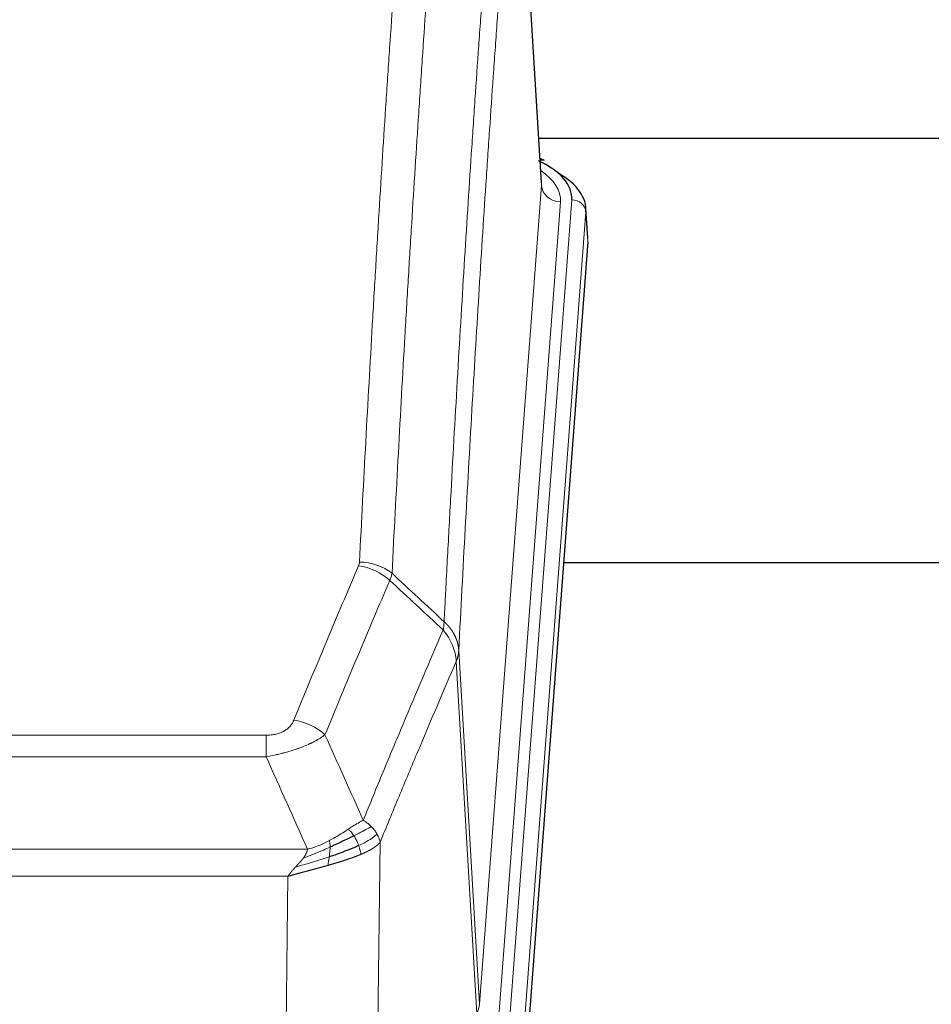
# Model space of a CAD drawing. Header units: inches. Extents: x 0 to 23760, y -13 to 16800.
# Tile 144 of 256: x 5046 to 5238, y 14396 to 14604. Entities that reach past the tile are written whole.
import ezdxf

# ---------------------------------------------------------------- set-up
doc = ezdxf.new("R2010")
doc.units = ezdxf.units.IN
doc.layers.add('1', color=7, linetype='Continuous', true_color=0xffffff)

msp = doc.modelspace()

# ---------------------------------------------------------------- linework, layer by layer
at = {"layer": '1', "color": 110, "linetype": 'Continuous', "lineweight": 13}
for p, q in [((5156.05, 14568.675), (5150.802, 14655.264)), ((5142.983, 14395.902), (5156.05, 14568.675)), ((5160.042, 14565.248), (5146.975, 14392.475)), ((5149.323, 14392.323), (5162.433, 14565.683)), ((5165.427, 14563.113), (5152.317, 14389.753)), ((5165.808, 14556.834), (5165.427, 14563.113)), ((5138.607, 14470.578), (5142.983, 14395.902)), ((5142.402, 14393.993), (5138.051, 14468.245)), ((4892.615, 14452.697), (5097.957, 14452.697)), ((5097.957, 14448.134), (5097.957, 14452.697)), ((5097.957, 14448.134), (4892.615, 14448.134)), ((4883.883, 14428.654), (5106.689, 14428.654)), ((5122.008, 14430.1), (5121.05, 14354.449)), ((5102.576, 14422.91), (4887.996, 14422.91)), ((5101.608, 14346.414), (5102.576, 14422.91))]:
    msp.add_line(p, q, dxfattribs=at)
at = {"layer": '1', "color": 2, "linetype": 'Continuous', "lineweight": 25}
for p, q in [((5156.054, 14569.25), (5150.804, 14655.887)), ((5322.653, 14578.644), (5155.483, 14578.644)), ((5156.686, 14573.957), (5155.743, 14574.393)), ((5165.814, 14557.617), (5165.433, 14563.9)), ((5165.808, 14556.834), (5152.69, 14383.38)), ((5240.946, 14489.07), (5160.678, 14489.07))]:
    msp.add_line(p, q, dxfattribs=at)
for centre, major_axis, ratio, start_param, end_param in [((5155.428, 14571.234), (1.258, 2.724), 0.6272114, 6.2831797, 6.7581181), ((5138.414, 14566.057), (24.034, 0.016), 0.461198, 6.2480186, 7.0671317), ((5138.414, 14563.396), (27.03, 0.194), 0.4633579, 6.2451225, 6.9481136)]:
    msp.add_ellipse(centre, major_axis=major_axis, ratio=ratio, start_param=start_param, end_param=end_param, dxfattribs=at)
at = {"layer": '1', "color": 110, "linetype": 'Continuous', "lineweight": 13}
for centre, major_axis, ratio, start_param, end_param in [((5136.022, 14565.622), (24.034, 0.016), 0.461198, 6.2480186, 6.8801307), ((5160.042, 14568.796), (3.989, -0.302), 0.8864705, 3.2608937, 4.7793301), ((5162.433, 14563.022), (2.991, -0.226), 0.8864705, 0.119301, 1.6377375), ((5117.653, 14480.949), (-9.987, 0.512), 0.8285973, 3.9974013, 4.7548106), ((5117.466, 14480.157), (-9.188, 3.948), 0.8056434, 4.2999866, 5.045624), ((5103.804, 14447.696), (9.245, -3.812), 0.7933159, 1.14397, 1.886928), ((5122.957, 14396.414), (-20.038, 0.241), 0.4621297, 2.903225, 3.1123764)]:
    msp.add_ellipse(centre, major_axis=major_axis, ratio=ratio, start_param=start_param, end_param=end_param, dxfattribs=at)
for points, knots in [([(5117.653, 14489.239), (5118.091, 14497.817), (5118.981, 14514.736), (5119.902, 14531.178), (5120.604, 14543.331), (5120.84, 14547.352), (5121.315, 14555.335), (5121.555, 14559.296), (5122.281, 14571.092), (5122.772, 14578.833), (5123.395, 14588.358), (5123.521, 14590.255), (5123.772, 14594.033), (5124.15, 14599.678), (5124.533, 14605.252), (5125.303, 14616.306), (5126.346, 14630.795), (5127.953, 14651.78), (5129.054, 14665.27), (5129.611, 14671.89)], [0, 0, 0, 0, 0.125, 0.25, 0.25, 0.3125, 0.3125, 0.375, 0.375, 0.5, 0.5, 0.53125, 0.53125, 0.5625, 0.625, 0.625, 0.75, 0.875, 1, 1, 1, 1]), ([(5136.495, 14669.301), (5135.937, 14662.688), (5134.834, 14649.214), (5133.225, 14628.253), (5132.181, 14613.781), (5131.409, 14602.739), (5131.026, 14597.172), (5130.648, 14591.534), (5130.396, 14587.76), (5130.271, 14585.865), (5129.646, 14576.351), (5129.154, 14568.619), (5128.428, 14556.837), (5128.188, 14552.881), (5127.711, 14544.907), (5127.475, 14540.891), (5126.772, 14528.752), (5125.85, 14512.329), (5124.959, 14495.431), (5124.521, 14486.862)], [0, 0, 0, 0, 0.125, 0.25, 0.375, 0.375, 0.4375, 0.46875, 0.46875, 0.5, 0.5, 0.625, 0.625, 0.6875, 0.6875, 0.75, 0.75, 0.875, 1, 1, 1, 1]), ([(5135.517, 14476.64), (5135.573, 14477.73), (5135.629, 14478.819), (5135.741, 14480.991), (5135.909, 14484.245), (5136.305, 14491.795), (5136.649, 14498.196), (5137.342, 14510.906), (5138.282, 14527.603), (5139.741, 14551.905), (5140.745, 14567.609), (5141.319, 14576.303), (5141.383, 14577.267), (5141.511, 14579.191), (5141.703, 14582.072), (5142.155, 14588.75), (5142.546, 14594.403), (5142.875, 14599.073), (5142.941, 14600.005), (5143.073, 14601.866), (5143.271, 14604.65), (5143.736, 14611.103), (5144.139, 14616.562), (5144.95, 14627.381), (5146.047, 14641.545), (5147.175, 14655.189), (5147.747, 14661.88)], [0, 0, 0, 0, 0.015625, 0.015625, 0.03125, 0.0625, 0.125, 0.125, 0.25, 0.375, 0.5, 0.5, 0.515625, 0.515625, 0.53125, 0.5625, 0.625, 0.625, 0.640625, 0.640625, 0.65625, 0.6875, 0.75, 0.75, 0.875, 1, 1, 1, 1]), ([(5150.802, 14655.264), (5150.232, 14648.591), (5149.108, 14634.986), (5148.013, 14620.861), (5147.204, 14610.073), (5146.802, 14604.63), (5146.339, 14598.195), (5146.141, 14595.419), (5146.009, 14593.565), (5145.944, 14592.635), (5145.616, 14587.978), (5145.226, 14582.342), (5144.775, 14575.684), (5144.583, 14572.812), (5144.456, 14570.894), (5144.392, 14569.933), (5143.82, 14561.265), (5142.818, 14545.608), (5141.364, 14521.381), (5139.957, 14496.413), (5139.052, 14479.273), (5138.607, 14470.578)], [0, 0, 0, 0, 0.125, 0.25, 0.25, 0.3125, 0.34375, 0.359375, 0.359375, 0.375, 0.375, 0.4375, 0.46875, 0.484375, 0.484375, 0.5, 0.5, 0.625, 0.75, 0.875, 1, 1, 1, 1]), ([(5117.653, 14489.239), (5117.646, 14489.104), (5117.627, 14488.971), (5117.565, 14488.706), (5117.522, 14488.574), (5117.466, 14488.444)], [0, 0, 0, 0, 0.5, 0.5, 1, 1, 1, 1]), ([(5103.804, 14455.851), (5104.938, 14458.613), (5106.074, 14461.363), (5108.346, 14466.841), (5109.483, 14469.568), (5112.899, 14477.716), (5115.18, 14483.103), (5117.466, 14488.444)], [0, 0, 0, 0, 0.25, 0.25, 0.5, 0.5, 1, 1, 1, 1]), ([(5124.062, 14485.357), (5121.774, 14480.021), (5119.49, 14474.639), (5116.07, 14466.498), (5114.931, 14463.773), (5112.656, 14458.3), (5111.52, 14455.553), (5110.384, 14452.794)], [0, 0, 0, 0, 0.5, 0.5, 0.75, 0.75, 1, 1, 1, 1]), ([(5135.517, 14476.64), (5135.497, 14476.376), (5135.481, 14476.089), (5135.423, 14475.499), (5135.38, 14475.197), (5135.305, 14474.903)], [0, 0, 0, 0, 0.5, 0.5, 1, 1, 1, 1]), ([(5135.517, 14476.64), (5135.53, 14476.629), (5135.555, 14476.606), (5135.593, 14476.571), (5135.631, 14476.536), (5135.67, 14476.501), (5135.708, 14476.465), (5135.746, 14476.429), (5135.785, 14476.392), (5135.824, 14476.355), (5135.862, 14476.317), (5135.901, 14476.279), (5135.94, 14476.24), (5135.979, 14476.201), (5136.018, 14476.161), (5136.057, 14476.121), (5136.096, 14476.081), (5136.135, 14476.04), (5136.174, 14475.998), (5136.214, 14475.956), (5136.253, 14475.913), (5136.292, 14475.87), (5136.331, 14475.827), (5136.37, 14475.783), (5136.41, 14475.738), (5136.449, 14475.693), (5136.488, 14475.647), (5136.527, 14475.601), (5136.566, 14475.555), (5136.605, 14475.508), (5136.644, 14475.46), (5136.683, 14475.412), (5136.722, 14475.363), (5136.761, 14475.314), (5136.799, 14475.264), (5136.838, 14475.214), (5136.876, 14475.163), (5136.914, 14475.111), (5136.952, 14475.059), (5136.99, 14475.007), (5137.028, 14474.954), (5137.066, 14474.9), (5137.103, 14474.846), (5137.141, 14474.791), (5137.178, 14474.736), (5137.215, 14474.68), (5137.251, 14474.624), (5137.288, 14474.567), (5137.324, 14474.509), (5137.36, 14474.451), (5137.396, 14474.393), (5137.431, 14474.334), (5137.466, 14474.274), (5137.501, 14474.214), (5137.536, 14474.153), (5137.57, 14474.091), (5137.604, 14474.03), (5137.638, 14473.967), (5137.671, 14473.904), (5137.706, 14473.836), (5137.743, 14473.763), (5137.781, 14473.685), (5137.819, 14473.607), (5137.856, 14473.529), (5137.891, 14473.45), (5137.927, 14473.371), (5137.961, 14473.292), (5137.994, 14473.213), (5138.027, 14473.133), (5138.058, 14473.053), (5138.089, 14472.973), (5138.119, 14472.893), (5138.149, 14472.812), (5138.177, 14472.731), (5138.204, 14472.65), (5138.231, 14472.569), (5138.257, 14472.488), (5138.282, 14472.406), (5138.306, 14472.324), (5138.329, 14472.242), (5138.351, 14472.16), (5138.372, 14472.078), (5138.393, 14471.996), (5138.413, 14471.913), (5138.431, 14471.83), (5138.449, 14471.748), (5138.466, 14471.665), (5138.482, 14471.582), (5138.498, 14471.498), (5138.512, 14471.415), (5138.526, 14471.332), (5138.538, 14471.248), (5138.55, 14471.165), (5138.561, 14471.081), (5138.571, 14470.997), (5138.58, 14470.914), (5138.588, 14470.83), (5138.595, 14470.746), (5138.602, 14470.662), (5138.605, 14470.606), (5138.607, 14470.578)], [0, 0, 0, 0, 0.0069372, 0.0139334, 0.0209887, 0.028103, 0.0352764, 0.0425088, 0.0498003, 0.0571509, 0.0645605, 0.0720292, 0.0795569, 0.0871437, 0.0947896, 0.1024945, 0.1102584, 0.1180815, 0.1259636, 0.1339048, 0.141905, 0.1499643, 0.1580827, 0.1662601, 0.1744966, 0.1827922, 0.1911468, 0.1995605, 0.2080333, 0.2165651, 0.225156, 0.233806, 0.2425151, 0.2512832, 0.2601104, 0.2689967, 0.277942, 0.2869465, 0.29601, 0.3051325, 0.3143142, 0.3235549, 0.3328547, 0.3422136, 0.3516315, 0.3611085, 0.3706446, 0.3802398, 0.3898941, 0.3996074, 0.4093798, 0.4192113, 0.4291019, 0.4390515, 0.4490602, 0.459128, 0.4692549, 0.4794409, 0.4896859, 0.4999901, 0.5124905, 0.524991, 0.5374914, 0.5499918, 0.5624922, 0.5749926, 0.587493, 0.5999934, 0.6124937, 0.6249941, 0.6374944, 0.6499948, 0.6624951, 0.6749954, 0.6874957, 0.699996, 0.7124963, 0.7249966, 0.7374968, 0.7499971, 0.7624973, 0.7749976, 0.7874978, 0.799998, 0.8124982, 0.8249984, 0.8374986, 0.8499988, 0.8624989, 0.8749991, 0.8874992, 0.8999993, 0.9124995, 0.9249996, 0.9374997, 0.9499998, 0.9624998, 0.9749999, 0.9875, 1, 1, 1, 1]), ([(5118.452, 14434.746), (5119.849, 14438.161), (5121.249, 14441.559), (5124.051, 14448.32), (5125.454, 14451.684), (5129.668, 14461.724), (5132.483, 14468.348), (5135.305, 14474.903)], [0, 0, 0, 0, 0.25, 0.25, 0.5, 0.5, 1, 1, 1, 1]), ([(5135.305, 14474.903), (5135.714, 14474.42), (5136.087, 14473.909), (5136.745, 14472.845), (5137.031, 14472.293), (5137.502, 14471.161), (5137.688, 14470.582), (5137.952, 14469.416), (5138.029, 14468.828), (5138.051, 14468.245)], [0, 0, 0, 0, 0.25, 0.25, 0.5, 0.5, 0.75, 0.75, 1, 1, 1, 1]), ([(5138.607, 14470.578), (5138.606, 14470.571), (5138.605, 14470.545), (5138.601, 14470.489), (5138.595, 14470.397), (5138.583, 14470.27), (5138.564, 14470.108), (5138.536, 14469.911), (5138.494, 14469.678), (5138.45, 14469.479), (5138.412, 14469.325), (5138.386, 14469.229), (5138.36, 14469.136), (5138.333, 14469.044), (5138.306, 14468.955), (5138.278, 14468.867), (5138.25, 14468.782), (5138.221, 14468.699), (5138.193, 14468.618), (5138.164, 14468.539), (5138.136, 14468.463), (5138.107, 14468.388), (5138.079, 14468.316), (5138.06, 14468.268), (5138.051, 14468.245)], [0, 0, 0, 0, 0.0092499, 0.0337179, 0.073404, 0.128308, 0.1984299, 0.2837694, 0.3843264, 0.5001005, 0.5424888, 0.5838484, 0.6241794, 0.6634821, 0.7017567, 0.7390032, 0.7752221, 0.8104134, 0.8445775, 0.8777146, 0.909825, 0.9409091, 0.9709673, 1, 1, 1, 1]), ([(5138.051, 14468.245), (5135.365, 14462.012), (5132.685, 14455.717), (5128.674, 14446.18), (5127.339, 14442.986), (5124.671, 14436.566), (5123.339, 14433.341), (5122.008, 14430.1)], [0, 0, 0, 0, 0.5, 0.5, 0.75, 0.75, 1, 1, 1, 1]), ([(5103.804, 14455.851), (5103.783, 14455.8), (5103.761, 14455.749), (5103.715, 14455.647), (5103.691, 14455.597), (5103.616, 14455.445), (5103.561, 14455.345), (5103.443, 14455.148), (5103.38, 14455.05), (5103.243, 14454.857), (5103.17, 14454.762), (5103.013, 14454.574), (5102.928, 14454.482), (5102.793, 14454.345), (5102.747, 14454.3), (5102.65, 14454.21), (5102.6, 14454.166), (5102.447, 14454.035), (5102.339, 14453.95), (5102.111, 14453.787), (5101.991, 14453.709), (5101.801, 14453.596), (5101.704, 14453.54), (5101.603, 14453.487), (5101.535, 14453.452), (5101.501, 14453.434), (5101.326, 14453.349), (5101.182, 14453.285), (5100.735, 14453.108), (5100.418, 14453.009), (5099.998, 14452.909), (5099.912, 14452.891), (5099.74, 14452.856), (5099.653, 14452.84), (5099.391, 14452.796), (5099.215, 14452.772), (5098.86, 14452.734), (5098.682, 14452.72), (5098.321, 14452.702), (5098.14, 14452.697), (5097.957, 14452.697)], [0, 0, 0, 0, 0.03125, 0.03125, 0.0625, 0.0625, 0.125, 0.125, 0.1875, 0.1875, 0.25, 0.25, 0.3125, 0.3125, 0.34375, 0.34375, 0.375, 0.375, 0.4375, 0.4375, 0.5, 0.5, 0.53125, 0.546875, 0.546875, 0.5625, 0.5625, 0.625, 0.625, 0.75, 0.75, 0.78125, 0.78125, 0.8125, 0.8125, 0.875, 0.875, 0.9375, 0.9375, 1, 1, 1, 1]), ([(5110.384, 14452.794), (5110.087, 14452.561), (5109.76, 14452.33), (5109.047, 14451.872), (5108.661, 14451.646), (5108.033, 14451.309), (5107.761, 14451.17), (5107.476, 14451.032), (5107.36, 14450.976), (5107.302, 14450.949), (5107.127, 14450.866), (5107.008, 14450.812), (5106.406, 14450.54), (5105.897, 14450.33), (5105.224, 14450.074), (5105.088, 14450.023), (5104.881, 14449.948), (5104.811, 14449.923), (5104.672, 14449.873), (5104.602, 14449.848), (5104.25, 14449.725), (5103.963, 14449.629), (5103.086, 14449.348), (5102.482, 14449.171), (5101.778, 14448.981), (5101.7, 14448.961), (5101.542, 14448.919), (5101.463, 14448.899), (5101.225, 14448.838), (5101.066, 14448.798), (5100.586, 14448.68), (5100.263, 14448.605), (5099.288, 14448.388), (5098.628, 14448.255), (5097.957, 14448.134)], [0, 0, 0, 0, 0.125, 0.125, 0.25, 0.25, 0.3125, 0.328125, 0.328125, 0.34375, 0.34375, 0.375, 0.375, 0.5, 0.5, 0.53125, 0.53125, 0.546875, 0.546875, 0.5625, 0.5625, 0.625, 0.625, 0.75, 0.75, 0.765625, 0.765625, 0.78125, 0.78125, 0.8125, 0.8125, 0.875, 0.875, 1, 1, 1, 1]), ([(5115.276, 14432.851), (5115.127, 14432.754), (5114.975, 14432.655), (5114.361, 14432.258), (5113.881, 14431.951), (5112.887, 14431.337), (5112.373, 14431.031), (5111.665, 14430.636), (5111.487, 14430.539), (5111.307, 14430.443)], [0, 0, 0, 0, 0.125, 0.125, 0.5, 0.5, 0.875, 0.875, 1, 1, 1, 1]), ([(5118.452, 14434.746), (5117.758, 14434.419), (5116.992, 14433.953), (5115.865, 14433.233), (5115.575, 14433.044), (5115.276, 14432.851)], [0, 0, 0, 0, 0.75, 0.75, 1, 1, 1, 1]), ([(5116.5, 14431.47), (5116.402, 14431.626), (5116.3, 14431.773), (5116.043, 14432.117), (5115.886, 14432.301), (5115.575, 14432.617), (5115.422, 14432.749), (5115.276, 14432.851)], [0, 0, 0, 0, 0.25, 0.25, 0.625, 0.625, 1, 1, 1, 1]), ([(5120.159, 14433.401), (5119.46, 14433.018), (5118.589, 14432.546), (5117.228, 14431.841), (5116.872, 14431.658), (5116.5, 14431.47)], [0, 0, 0, 0, 0.75, 0.75, 1, 1, 1, 1]), ([(5120.159, 14433.401), (5120.036, 14433.525), (5119.908, 14433.646), (5119.575, 14433.942), (5119.365, 14434.113), (5118.923, 14434.441), (5118.692, 14434.597), (5118.452, 14434.746)], [0, 0, 0, 0, 0.25, 0.25, 0.625, 0.625, 1, 1, 1, 1]), ([(5121.369, 14431.813), (5121.33, 14431.883), (5121.29, 14431.952), (5121.122, 14432.228), (5120.983, 14432.431), (5120.68, 14432.83), (5120.515, 14433.024), (5120.28, 14433.277), (5120.22, 14433.339), (5120.159, 14433.401)], [0, 0, 0, 0, 0.125, 0.125, 0.5, 0.5, 0.875, 0.875, 1, 1, 1, 1]), ([(5117.486, 14429.397), (5117.455, 14429.486), (5117.423, 14429.575), (5117.289, 14429.932), (5117.175, 14430.202), (5116.926, 14430.731), (5116.79, 14430.989), (5116.598, 14431.313), (5116.55, 14431.393), (5116.5, 14431.47)], [0, 0, 0, 0, 0.125, 0.125, 0.5, 0.5, 0.875, 0.875, 1, 1, 1, 1]), ([(5121.369, 14431.813), (5120.757, 14431.229), (5119.861, 14430.621), (5118.331, 14429.805), (5117.921, 14429.601), (5117.486, 14429.397)], [0, 0, 0, 0, 0.75, 0.75, 1, 1, 1, 1]), ([(5122.008, 14430.1), (5121.924, 14430.533), (5121.782, 14430.967), (5121.519, 14431.533), (5121.447, 14431.674), (5121.369, 14431.813)], [0, 0, 0, 0, 0.75, 0.75, 1, 1, 1, 1]), ([(5111.457, 14429.073), (5110.999, 14428.869), (5110.536, 14428.666), (5108.665, 14427.861), (5107.228, 14427.278), (5105.818, 14426.756)], [0, 0, 0, 0, 0.25, 0.25, 1, 1, 1, 1]), ([(5105.818, 14426.756), (5105.826, 14426.766), (5105.842, 14426.788), (5105.866, 14426.819), (5105.889, 14426.851), (5105.912, 14426.883), (5105.935, 14426.915), (5105.957, 14426.946), (5105.979, 14426.978), (5106, 14427.009), (5106.022, 14427.04), (5106.043, 14427.071), (5106.063, 14427.102), (5106.084, 14427.133), (5106.104, 14427.164), (5106.123, 14427.195), (5106.143, 14427.226), (5106.162, 14427.256), (5106.18, 14427.287), (5106.199, 14427.317), (5106.217, 14427.347), (5106.234, 14427.377), (5106.252, 14427.407), (5106.269, 14427.437), (5106.285, 14427.467), (5106.302, 14427.497), (5106.318, 14427.527), (5106.333, 14427.556), (5106.349, 14427.586), (5106.364, 14427.615), (5106.378, 14427.644), (5106.393, 14427.673), (5106.407, 14427.702), (5106.42, 14427.731), (5106.434, 14427.76), (5106.447, 14427.789), (5106.46, 14427.818), (5106.472, 14427.846), (5106.484, 14427.874), (5106.496, 14427.903), (5106.507, 14427.931), (5106.518, 14427.959), (5106.529, 14427.987), (5106.539, 14428.015), (5106.549, 14428.043), (5106.559, 14428.071), (5106.568, 14428.098), (5106.577, 14428.126), (5106.586, 14428.153), (5106.594, 14428.18), (5106.603, 14428.208), (5106.61, 14428.235), (5106.618, 14428.262), (5106.625, 14428.289), (5106.631, 14428.315), (5106.638, 14428.342), (5106.644, 14428.369), (5106.65, 14428.395), (5106.655, 14428.421), (5106.66, 14428.448), (5106.665, 14428.474), (5106.669, 14428.5), (5106.673, 14428.526), (5106.677, 14428.552), (5106.681, 14428.578), (5106.684, 14428.603), (5106.686, 14428.629), (5106.688, 14428.646), (5106.689, 14428.654)], [0, 0, 0, 0, 0.0185022, 0.0368847, 0.0551481, 0.073293, 0.0913199, 0.1092294, 0.1270222, 0.1446988, 0.1622598, 0.1797059, 0.1970378, 0.2142561, 0.2313614, 0.2483544, 0.265236, 0.2820066, 0.2986672, 0.3152184, 0.331661, 0.3479958, 0.3642235, 0.380345, 0.3963611, 0.4122725, 0.4280803, 0.4437851, 0.459388, 0.4748898, 0.4902915, 0.5055939, 0.5207981, 0.535905, 0.5509156, 0.565831, 0.5806521, 0.5953801, 0.6100159, 0.6245607, 0.6390157, 0.6533819, 0.6676604, 0.6818526, 0.6959596, 0.7099825, 0.7239227, 0.7377815, 0.75156, 0.7652597, 0.7788818, 0.7924277, 0.8058989, 0.8192966, 0.8326224, 0.8458776, 0.8590638, 0.8721825, 0.8852351, 0.8982233, 0.9111485, 0.9240124, 0.9368166, 0.9495628, 0.9622525, 0.9748874, 0.9874694, 1, 1, 1, 1]), ([(5111.307, 14430.443), (5110.946, 14430.251), (5110.579, 14430.066), (5109.085, 14429.362), (5107.909, 14428.92), (5106.689, 14428.654)], [0, 0, 0, 0, 0.25, 0.25, 1, 1, 1, 1]), ([(5111.288, 14427.013), (5111.3, 14427.1), (5111.312, 14427.188), (5111.357, 14427.541), (5111.385, 14427.809), (5111.429, 14428.335), (5111.444, 14428.592), (5111.454, 14428.916), (5111.456, 14428.996), (5111.457, 14429.073)], [0, 0, 0, 0, 0.125, 0.125, 0.5, 0.5, 0.875, 0.875, 1, 1, 1, 1]), ([(5111.457, 14429.073), (5111.459, 14429.228), (5111.457, 14429.376), (5111.444, 14429.72), (5111.428, 14429.903), (5111.379, 14430.216), (5111.347, 14430.345), (5111.307, 14430.443)], [0, 0, 0, 0, 0.25, 0.25, 0.625, 0.625, 1, 1, 1, 1]), ([(5117.976, 14427.552), (5117.905, 14427.913), (5117.806, 14428.371), (5117.604, 14429.047), (5117.548, 14429.221), (5117.486, 14429.397)], [0, 0, 0, 0, 0.75, 0.75, 1, 1, 1, 1]), ([(5122.008, 14430.1), (5122.002, 14430.093), (5121.99, 14430.078), (5121.972, 14430.057), (5121.954, 14430.035), (5121.935, 14430.014), (5121.917, 14429.993), (5121.898, 14429.972), (5121.879, 14429.951), (5121.86, 14429.93), (5121.841, 14429.909), (5121.821, 14429.888), (5121.802, 14429.867), (5121.782, 14429.847), (5121.762, 14429.826), (5121.742, 14429.806), (5121.722, 14429.785), (5121.701, 14429.765), (5121.681, 14429.745), (5121.66, 14429.725), (5121.639, 14429.705), (5121.618, 14429.685), (5121.597, 14429.665), (5121.576, 14429.645), (5121.555, 14429.626), (5121.533, 14429.606), (5121.512, 14429.586), (5121.49, 14429.567), (5121.468, 14429.548), (5121.446, 14429.528), (5121.424, 14429.509), (5121.402, 14429.49), (5121.379, 14429.471), (5121.357, 14429.452), (5121.334, 14429.434), (5121.312, 14429.415), (5121.289, 14429.396), (5121.266, 14429.378), (5121.243, 14429.359), (5121.22, 14429.341), (5121.197, 14429.322), (5121.174, 14429.304), (5121.151, 14429.286), (5121.127, 14429.268), (5121.104, 14429.25), (5121.08, 14429.232), (5121.057, 14429.214), (5121.033, 14429.197), (5121.009, 14429.179), (5120.985, 14429.161), (5120.961, 14429.144), (5120.937, 14429.127), (5120.913, 14429.109), (5120.889, 14429.092), (5120.865, 14429.075), (5120.841, 14429.058), (5120.816, 14429.041), (5120.792, 14429.024), (5120.768, 14429.007), (5120.743, 14428.991), (5120.719, 14428.974), (5120.694, 14428.957), (5120.67, 14428.941), (5120.645, 14428.925), (5120.62, 14428.908), (5120.595, 14428.892), (5120.571, 14428.876), (5120.546, 14428.86), (5120.521, 14428.844), (5120.496, 14428.828), (5120.471, 14428.812), (5120.446, 14428.796), (5120.422, 14428.781), (5120.397, 14428.765), (5120.372, 14428.75), (5120.347, 14428.734), (5120.322, 14428.719), (5120.297, 14428.704), (5120.272, 14428.689), (5120.246, 14428.674), (5120.221, 14428.659), (5120.196, 14428.644), (5120.171, 14428.629), (5120.146, 14428.614), (5120.121, 14428.599), (5120.096, 14428.585), (5120.071, 14428.57), (5120.046, 14428.556), (5120.021, 14428.541), (5119.996, 14428.527), (5119.971, 14428.513), (5119.946, 14428.499), (5119.921, 14428.485), (5119.896, 14428.471), (5119.871, 14428.457), (5119.846, 14428.443), (5119.821, 14428.429), (5119.796, 14428.416), (5119.771, 14428.402), (5119.746, 14428.389), (5119.721, 14428.375), (5119.696, 14428.362), (5119.671, 14428.349), (5119.647, 14428.335), (5119.622, 14428.322), (5119.597, 14428.309), (5119.572, 14428.296), (5119.548, 14428.283), (5119.523, 14428.27), (5119.499, 14428.258), (5119.474, 14428.245), (5119.45, 14428.232), (5119.425, 14428.22), (5119.401, 14428.208), (5119.376, 14428.195), (5119.352, 14428.183), (5119.328, 14428.171), (5119.304, 14428.159), (5119.28, 14428.146), (5119.255, 14428.134), (5119.231, 14428.123), (5119.207, 14428.111), (5119.183, 14428.099), (5119.16, 14428.087), (5119.136, 14428.076), (5119.112, 14428.064), (5119.088, 14428.053), (5119.065, 14428.041), (5119.041, 14428.03), (5119.018, 14428.019), (5118.994, 14428.007), (5118.971, 14427.996), (5118.948, 14427.985), (5118.925, 14427.974), (5118.902, 14427.963), (5118.879, 14427.952), (5118.856, 14427.942), (5118.833, 14427.931), (5118.81, 14427.92), (5118.787, 14427.91), (5118.765, 14427.899), (5118.742, 14427.889), (5118.72, 14427.879), (5118.697, 14427.868), (5118.675, 14427.858), (5118.653, 14427.848), (5118.631, 14427.838), (5118.609, 14427.828), (5118.587, 14427.818), (5118.565, 14427.808), (5118.543, 14427.798), (5118.521, 14427.789), (5118.5, 14427.779), (5118.478, 14427.769), (5118.457, 14427.76), (5118.436, 14427.75), (5118.415, 14427.741), (5118.394, 14427.732), (5118.373, 14427.723), (5118.352, 14427.713), (5118.331, 14427.704), (5118.31, 14427.695), (5118.29, 14427.686), (5118.269, 14427.677), (5118.249, 14427.669), (5118.229, 14427.66), (5118.209, 14427.651), (5118.189, 14427.642), (5118.169, 14427.634), (5118.149, 14427.625), (5118.129, 14427.617), (5118.11, 14427.608), (5118.09, 14427.6), (5118.071, 14427.592), (5118.052, 14427.584), (5118.033, 14427.576), (5118.014, 14427.568), (5117.995, 14427.56), (5117.983, 14427.554), (5117.976, 14427.552)], [0, 0, 0, 0, 0.0080212, 0.0160154, 0.0239827, 0.0319231, 0.0398365, 0.0477229, 0.0555824, 0.0634149, 0.0712205, 0.0789992, 0.0867509, 0.0944756, 0.1021734, 0.1098443, 0.1174881, 0.1251051, 0.1326951, 0.1402581, 0.1477942, 0.1553034, 0.1627856, 0.1702408, 0.1776691, 0.1850704, 0.1924448, 0.1997923, 0.2071128, 0.2144063, 0.2216729, 0.2289126, 0.2361253, 0.243311, 0.2504698, 0.2576016, 0.2647065, 0.2717845, 0.2788355, 0.2858595, 0.2928566, 0.2998268, 0.30677, 0.3136862, 0.3205755, 0.3274379, 0.3342733, 0.3410817, 0.3478632, 0.3546178, 0.3613454, 0.3680461, 0.3747198, 0.3813665, 0.3879863, 0.3945792, 0.4011451, 0.4076841, 0.4141961, 0.4206811, 0.4271393, 0.4335704, 0.4399746, 0.4463519, 0.4527022, 0.4590256, 0.465322, 0.4715915, 0.477834, 0.4840496, 0.4902382, 0.4963999, 0.5025346, 0.5086424, 0.5147232, 0.5207771, 0.526804, 0.532804, 0.5387771, 0.5447232, 0.5506423, 0.5565345, 0.5623997, 0.568238, 0.5740494, 0.5798338, 0.5855912, 0.5913217, 0.5970253, 0.6027019, 0.6083515, 0.6139742, 0.61957, 0.6251388, 0.6306807, 0.6361956, 0.6416836, 0.6471446, 0.6525787, 0.6579858, 0.663366, 0.6687192, 0.6740455, 0.6793448, 0.6846172, 0.6898627, 0.6950812, 0.7002727, 0.7054373, 0.710575, 0.7156857, 0.7207694, 0.7258262, 0.7308561, 0.735859, 0.740835, 0.745784, 0.7507061, 0.7556012, 0.7604694, 0.7653107, 0.7701249, 0.7749123, 0.7796727, 0.7844061, 0.7891127, 0.7937922, 0.7984448, 0.8030705, 0.8076692, 0.812241, 0.8167858, 0.8213037, 0.8257947, 0.8302587, 0.8346957, 0.8391058, 0.843489, 0.8478452, 0.8521745, 0.8564768, 0.8607522, 0.8650006, 0.8692221, 0.8734166, 0.8775842, 0.8817249, 0.8858386, 0.8899254, 0.8939852, 0.8980181, 0.902024, 0.906003, 0.909955, 0.9138802, 0.9177783, 0.9216495, 0.9254938, 0.9293111, 0.9331015, 0.936865, 0.9406015, 0.944311, 0.9479937, 0.9516493, 0.9552781, 0.9588799, 0.9624547, 0.9660026, 0.9695236, 0.9730176, 0.9764847, 0.9799249, 0.9833381, 0.9867243, 0.9900837, 0.993416, 0.9967215, 1, 1, 1, 1]), ([(5111.288, 14427.013), (5110.71, 14426.822), (5110.123, 14426.634), (5107.749, 14425.892), (5105.919, 14425.362), (5104.147, 14424.858)], [0, 0, 0, 0, 0.25, 0.25, 1, 1, 1, 1]), ([(5104.147, 14424.858), (5104.161, 14424.874), (5104.189, 14424.904), (5104.231, 14424.949), (5104.271, 14424.993), (5104.311, 14425.035), (5104.349, 14425.077), (5104.387, 14425.117), (5104.423, 14425.157), (5104.458, 14425.195), (5104.492, 14425.232), (5104.526, 14425.268), (5104.558, 14425.302), (5104.589, 14425.336), (5104.619, 14425.368), (5104.648, 14425.4), (5104.675, 14425.43), (5104.702, 14425.459), (5104.728, 14425.487), (5104.753, 14425.514), (5104.776, 14425.539), (5104.799, 14425.564), (5104.821, 14425.587), (5104.841, 14425.609), (5104.861, 14425.63), (5104.879, 14425.65), (5104.896, 14425.669), (5104.913, 14425.686), (5104.928, 14425.703), (5104.942, 14425.718), (5104.955, 14425.733), (5104.967, 14425.746), (5104.978, 14425.758), (5104.988, 14425.768), (5104.997, 14425.778), (5105.005, 14425.787), (5105.012, 14425.794), (5105.018, 14425.8), (5105.022, 14425.805), (5105.035, 14425.819), (5105.055, 14425.842), (5105.084, 14425.875), (5105.113, 14425.907), (5105.141, 14425.938), (5105.169, 14425.97), (5105.197, 14426.001), (5105.224, 14426.032), (5105.251, 14426.063), (5105.278, 14426.094), (5105.304, 14426.124), (5105.33, 14426.154), (5105.356, 14426.184), (5105.381, 14426.214), (5105.406, 14426.243), (5105.431, 14426.272), (5105.455, 14426.301), (5105.479, 14426.33), (5105.503, 14426.358), (5105.526, 14426.387), (5105.549, 14426.415), (5105.572, 14426.442), (5105.594, 14426.47), (5105.616, 14426.497), (5105.638, 14426.524), (5105.659, 14426.551), (5105.68, 14426.577), (5105.701, 14426.603), (5105.721, 14426.629), (5105.741, 14426.655), (5105.761, 14426.68), (5105.78, 14426.706), (5105.799, 14426.731), (5105.812, 14426.747), (5105.818, 14426.756)], [0, 0, 0, 0, 0.0247661, 0.0489206, 0.0724636, 0.0953949, 0.1177147, 0.1394229, 0.1605195, 0.1810045, 0.2008779, 0.2201398, 0.23879, 0.2568287, 0.2742558, 0.2910713, 0.3072753, 0.3228676, 0.3378484, 0.3522176, 0.3659752, 0.3791212, 0.3916556, 0.4035785, 0.4148897, 0.4255894, 0.4356775, 0.445154, 0.454019, 0.4622723, 0.4699141, 0.4769443, 0.4833629, 0.48917, 0.4943654, 0.4989493, 0.5029216, 0.5062824, 0.5090316, 0.5111692, 0.5284651, 0.5456049, 0.5625886, 0.5794163, 0.5960881, 0.612604, 0.6289642, 0.6451687, 0.6612176, 0.6771111, 0.6928491, 0.7084319, 0.7238594, 0.7391318, 0.7542492, 0.7692118, 0.7840195, 0.7986726, 0.8131712, 0.8275153, 0.8417051, 0.8557408, 0.8696224, 0.8833501, 0.8969241, 0.9103445, 0.9236114, 0.936725, 0.9496856, 0.9624932, 0.975148, 0.9876502, 1, 1, 1, 1]), ([(5117.976, 14427.552), (5117.962, 14427.545), (5117.932, 14427.533), (5117.888, 14427.514), (5117.844, 14427.496), (5117.799, 14427.477), (5117.755, 14427.459), (5117.71, 14427.441), (5117.665, 14427.422), (5117.621, 14427.404), (5117.576, 14427.386), (5117.531, 14427.367), (5117.485, 14427.349), (5117.44, 14427.331), (5117.395, 14427.313), (5117.349, 14427.295), (5117.304, 14427.277), (5117.258, 14427.259), (5117.213, 14427.241), (5117.167, 14427.223), (5117.121, 14427.205), (5117.075, 14427.187), (5117.029, 14427.169), (5116.983, 14427.151), (5116.937, 14427.134), (5116.89, 14427.116), (5116.844, 14427.098), (5116.797, 14427.081), (5116.751, 14427.063), (5116.704, 14427.045), (5116.658, 14427.028), (5116.611, 14427.01), (5116.564, 14426.993), (5116.517, 14426.976), (5116.47, 14426.958), (5116.423, 14426.941), (5116.376, 14426.924), (5116.329, 14426.906), (5116.281, 14426.889), (5116.234, 14426.872), (5116.187, 14426.855), (5116.139, 14426.838), (5116.092, 14426.821), (5116.044, 14426.804), (5115.996, 14426.787), (5115.949, 14426.77), (5115.901, 14426.753), (5115.853, 14426.736), (5115.805, 14426.719), (5115.757, 14426.702), (5115.71, 14426.686), (5115.661, 14426.669), (5115.613, 14426.652), (5115.565, 14426.636), (5115.517, 14426.619), (5115.469, 14426.602), (5115.421, 14426.586), (5115.372, 14426.569), (5115.324, 14426.553), (5115.276, 14426.537), (5115.227, 14426.52), (5115.179, 14426.504), (5115.13, 14426.488), (5115.082, 14426.471), (5115.033, 14426.455), (5114.985, 14426.439), (5114.936, 14426.423), (5114.887, 14426.406), (5114.839, 14426.39), (5114.79, 14426.374), (5114.741, 14426.358), (5114.692, 14426.342), (5114.644, 14426.326), (5114.595, 14426.31), (5114.546, 14426.294), (5114.497, 14426.279), (5114.448, 14426.263), (5114.399, 14426.247), (5114.35, 14426.231), (5114.301, 14426.216), (5114.252, 14426.2), (5114.203, 14426.184), (5114.154, 14426.169), (5114.105, 14426.153), (5114.056, 14426.137), (5114.007, 14426.122), (5113.958, 14426.106), (5113.909, 14426.091), (5113.86, 14426.076), (5113.81, 14426.06), (5113.761, 14426.045), (5113.712, 14426.03), (5113.663, 14426.014), (5113.614, 14425.999), (5113.565, 14425.984), (5113.515, 14425.969), (5113.466, 14425.953), (5113.417, 14425.938), (5113.368, 14425.923), (5113.319, 14425.908), (5113.27, 14425.893), (5113.22, 14425.878), (5113.171, 14425.863), (5113.122, 14425.848), (5113.073, 14425.833), (5113.024, 14425.818), (5112.975, 14425.804), (5112.925, 14425.789), (5112.876, 14425.774), (5112.827, 14425.759), (5112.778, 14425.744), (5112.729, 14425.73), (5112.68, 14425.715), (5112.631, 14425.701), (5112.581, 14425.686), (5112.532, 14425.671), (5112.483, 14425.657), (5112.434, 14425.642), (5112.385, 14425.628), (5112.336, 14425.613), (5112.287, 14425.599), (5112.238, 14425.585), (5112.189, 14425.57), (5112.14, 14425.556), (5112.091, 14425.542), (5112.043, 14425.527), (5111.994, 14425.513), (5111.945, 14425.499), (5111.896, 14425.485), (5111.847, 14425.47), (5111.798, 14425.456), (5111.75, 14425.442), (5111.701, 14425.428), (5111.652, 14425.414), (5111.603, 14425.4), (5111.555, 14425.386), (5111.506, 14425.372), (5111.458, 14425.358), (5111.409, 14425.344), (5111.361, 14425.33), (5111.312, 14425.316), (5111.264, 14425.302), (5111.215, 14425.289), (5111.167, 14425.275), (5111.118, 14425.261), (5111.07, 14425.247), (5111.022, 14425.234), (5110.99, 14425.224), (5110.974, 14425.22)], [0, 0, 0, 0, 0.0076941, 0.0153765, 0.0230472, 0.0307061, 0.0383534, 0.045989, 0.0536129, 0.061225, 0.0688255, 0.0764143, 0.0839914, 0.0915567, 0.0991104, 0.1066524, 0.1141827, 0.1217013, 0.1292082, 0.1367034, 0.1441869, 0.1516588, 0.1591189, 0.1665674, 0.1740041, 0.1814292, 0.1888426, 0.1962444, 0.2036344, 0.2110128, 0.2183794, 0.2257344, 0.2330778, 0.2404094, 0.2477294, 0.2550377, 0.2623343, 0.2696193, 0.2768926, 0.2841542, 0.2914041, 0.2986424, 0.305869, 0.313084, 0.3202872, 0.3274789, 0.3346588, 0.3418271, 0.3489838, 0.3561287, 0.3632621, 0.3703837, 0.3774937, 0.3845921, 0.3916788, 0.3987539, 0.4058173, 0.412869, 0.4199092, 0.4269376, 0.4339544, 0.4409596, 0.4479532, 0.454935, 0.4619053, 0.4688639, 0.4758109, 0.4827462, 0.4896699, 0.496582, 0.5034825, 0.5103713, 0.5172485, 0.524114, 0.5309679, 0.5378102, 0.5446409, 0.55146, 0.5582674, 0.5650632, 0.5718474, 0.57862, 0.5853809, 0.5921303, 0.598868, 0.6055941, 0.6123087, 0.6190116, 0.6257029, 0.6323825, 0.6390506, 0.6457071, 0.652352, 0.6589853, 0.665607, 0.672217, 0.6788155, 0.6854024, 0.6919777, 0.6985414, 0.7050935, 0.7116341, 0.718163, 0.7246804, 0.7311862, 0.7376804, 0.744163, 0.750634, 0.7570935, 0.7635413, 0.7699776, 0.7764024, 0.7828155, 0.7892171, 0.7956072, 0.8019856, 0.8083525, 0.8147079, 0.8210516, 0.8273839, 0.8337045, 0.8400136, 0.8463112, 0.8525972, 0.8588716, 0.8651345, 0.8713859, 0.8776257, 0.8838539, 0.8900706, 0.8962758, 0.9024695, 0.9086516, 0.9148221, 0.9209812, 0.9271287, 0.9332646, 0.9393891, 0.945502, 0.9516034, 0.9576933, 0.9637717, 0.9698385, 0.9758938, 0.9819376, 0.9879699, 0.9939907, 1, 1, 1, 1]), ([(5110.974, 14425.22), (5111.007, 14425.391), (5111.046, 14425.588), (5111.128, 14426.019), (5111.171, 14426.254), (5111.238, 14426.668), (5111.264, 14426.839), (5111.288, 14427.013)], [0, 0, 0, 0, 0.375, 0.375, 0.75, 0.75, 1, 1, 1, 1]), ([(5110.974, 14425.22), (5110.952, 14425.214), (5110.909, 14425.202), (5110.844, 14425.183), (5110.779, 14425.165), (5110.714, 14425.146), (5110.648, 14425.128), (5110.583, 14425.11), (5110.518, 14425.091), (5110.453, 14425.073), (5110.388, 14425.055), (5110.323, 14425.037), (5110.258, 14425.018), (5110.193, 14425), (5110.127, 14424.982), (5110.062, 14424.964), (5109.997, 14424.946), (5109.932, 14424.928), (5109.866, 14424.91), (5109.801, 14424.891), (5109.736, 14424.873), (5109.671, 14424.855), (5109.606, 14424.837), (5109.54, 14424.819), (5109.475, 14424.801), (5109.41, 14424.783), (5109.345, 14424.765), (5109.279, 14424.747), (5109.214, 14424.729), (5109.149, 14424.711), (5109.084, 14424.694), (5109.018, 14424.676), (5108.953, 14424.658), (5108.888, 14424.64), (5108.823, 14424.622), (5108.758, 14424.604), (5108.693, 14424.587), (5108.627, 14424.569), (5108.562, 14424.551), (5108.497, 14424.533), (5108.432, 14424.516), (5108.367, 14424.498), (5108.302, 14424.48), (5108.237, 14424.462), (5108.172, 14424.445), (5108.107, 14424.427), (5108.042, 14424.409), (5107.977, 14424.392), (5107.912, 14424.374), (5107.847, 14424.357), (5107.782, 14424.339), (5107.717, 14424.321), (5107.653, 14424.304), (5107.588, 14424.286), (5107.523, 14424.269), (5107.458, 14424.251), (5107.394, 14424.234), (5107.329, 14424.216), (5107.264, 14424.199), (5107.2, 14424.181), (5107.135, 14424.164), (5107.071, 14424.146), (5107.006, 14424.129), (5106.942, 14424.111), (5106.877, 14424.094), (5106.813, 14424.077), (5106.749, 14424.059), (5106.684, 14424.042), (5106.62, 14424.024), (5106.556, 14424.007), (5106.492, 14423.99), (5106.428, 14423.972), (5106.364, 14423.955), (5106.3, 14423.938), (5106.236, 14423.92), (5106.172, 14423.903), (5106.108, 14423.886), (5106.044, 14423.869), (5105.981, 14423.851), (5105.917, 14423.834), (5105.853, 14423.817), (5105.79, 14423.799), (5105.726, 14423.782), (5105.663, 14423.765), (5105.599, 14423.748), (5105.536, 14423.731), (5105.473, 14423.713), (5105.409, 14423.696), (5105.346, 14423.679), (5105.283, 14423.662), (5105.22, 14423.645), (5105.157, 14423.627), (5105.094, 14423.61), (5105.031, 14423.593), (5104.968, 14423.576), (5104.906, 14423.559), (5104.843, 14423.542), (5104.78, 14423.525), (5104.718, 14423.507), (5104.655, 14423.49), (5104.593, 14423.473), (5104.531, 14423.456), (5104.468, 14423.439), (5104.406, 14423.422), (5104.344, 14423.405), (5104.282, 14423.388), (5104.22, 14423.371), (5104.158, 14423.353), (5104.096, 14423.336), (5104.034, 14423.319), (5103.973, 14423.302), (5103.911, 14423.285), (5103.85, 14423.268), (5103.788, 14423.251), (5103.727, 14423.234), (5103.665, 14423.217), (5103.604, 14423.2), (5103.543, 14423.183), (5103.482, 14423.166), (5103.421, 14423.149), (5103.36, 14423.132), (5103.299, 14423.115), (5103.239, 14423.098), (5103.178, 14423.081), (5103.117, 14423.063), (5103.057, 14423.046), (5102.996, 14423.029), (5102.936, 14423.012), (5102.876, 14422.995), (5102.816, 14422.978), (5102.756, 14422.961), (5102.696, 14422.944), (5102.636, 14422.927), (5102.596, 14422.916), (5102.576, 14422.91)], [0, 0, 0, 0, 0.0081592, 0.0163092, 0.0244501, 0.0325819, 0.0407045, 0.0488181, 0.0569225, 0.0650178, 0.0731041, 0.0811812, 0.0892493, 0.0973083, 0.1053581, 0.113399, 0.1214307, 0.1294534, 0.137467, 0.1454716, 0.1534671, 0.1614536, 0.169431, 0.1773994, 0.1853588, 0.1933091, 0.2012504, 0.2091827, 0.217106, 0.2250203, 0.2329256, 0.2408219, 0.2487092, 0.2565875, 0.2644568, 0.2723172, 0.2801686, 0.288011, 0.2958444, 0.303669, 0.3114845, 0.3192911, 0.3270888, 0.3348775, 0.3426574, 0.3504282, 0.3581902, 0.3659433, 0.3736874, 0.3814227, 0.389149, 0.3968665, 0.4045751, 0.4122748, 0.4199656, 0.4276476, 0.4353206, 0.4429849, 0.4506403, 0.4582868, 0.4659245, 0.4735534, 0.4811734, 0.4887846, 0.496387, 0.5039805, 0.5115653, 0.5191413, 0.5267084, 0.5342668, 0.5418164, 0.5493572, 0.5568893, 0.5644125, 0.5719271, 0.5794328, 0.5869298, 0.5944181, 0.6018976, 0.6093684, 0.6168305, 0.6242839, 0.6317285, 0.6391644, 0.6465917, 0.6540102, 0.6614201, 0.6688212, 0.6762137, 0.6835975, 0.6909727, 0.6983392, 0.705697, 0.7130462, 0.7203868, 0.7277187, 0.735042, 0.7423567, 0.7496628, 0.7569603, 0.7642491, 0.7715294, 0.7788011, 0.7860642, 0.7933187, 0.8005646, 0.807802, 0.8150309, 0.8222512, 0.8294629, 0.8366661, 0.8438608, 0.851047, 0.8582246, 0.8653938, 0.8725544, 0.8797065, 0.8868502, 0.8939854, 0.9011121, 0.9082303, 0.9153401, 0.9224414, 0.9295343, 0.9366187, 0.9436947, 0.9507623, 0.9578214, 0.9648722, 0.9719145, 0.9789485, 0.985974, 0.9929912, 1, 1, 1, 1]), ([(5102.576, 14422.91), (5102.581, 14422.919), (5102.592, 14422.936), (5102.608, 14422.962), (5102.625, 14422.988), (5102.642, 14423.015), (5102.659, 14423.041), (5102.677, 14423.068), (5102.695, 14423.096), (5102.714, 14423.123), (5102.733, 14423.151), (5102.752, 14423.18), (5102.772, 14423.208), (5102.792, 14423.237), (5102.813, 14423.266), (5102.834, 14423.295), (5102.855, 14423.325), (5102.877, 14423.354), (5102.899, 14423.384), (5102.922, 14423.415), (5102.945, 14423.446), (5102.968, 14423.476), (5102.992, 14423.508), (5103.016, 14423.539), (5103.041, 14423.571), (5103.065, 14423.603), (5103.091, 14423.635), (5103.117, 14423.668), (5103.143, 14423.701), (5103.169, 14423.734), (5103.196, 14423.768), (5103.223, 14423.801), (5103.251, 14423.835), (5103.279, 14423.87), (5103.307, 14423.904), (5103.336, 14423.939), (5103.366, 14423.974), (5103.395, 14424.01), (5103.425, 14424.045), (5103.456, 14424.081), (5103.487, 14424.117), (5103.518, 14424.154), (5103.549, 14424.191), (5103.581, 14424.228), (5103.614, 14424.265), (5103.647, 14424.303), (5103.68, 14424.341), (5103.713, 14424.379), (5103.747, 14424.417), (5103.782, 14424.456), (5103.816, 14424.495), (5103.852, 14424.534), (5103.887, 14424.574), (5103.923, 14424.614), (5103.959, 14424.654), (5103.996, 14424.694), (5104.033, 14424.735), (5104.071, 14424.776), (5104.109, 14424.817), (5104.134, 14424.844), (5104.147, 14424.858)], [0, 0, 0, 0, 0.0121901, 0.0245516, 0.0370849, 0.0497905, 0.0626689, 0.0757204, 0.0889455, 0.1023447, 0.1159182, 0.1296666, 0.14359, 0.1576889, 0.1719636, 0.1864145, 0.2010418, 0.2158458, 0.2308268, 0.2459852, 0.261321, 0.2768347, 0.2925265, 0.3083966, 0.3244452, 0.3406727, 0.357079, 0.3736646, 0.3904296, 0.4073742, 0.4244986, 0.4418029, 0.4592875, 0.4769523, 0.4947976, 0.5128236, 0.5310305, 0.5494183, 0.5679872, 0.5867374, 0.605669, 0.6247822, 0.644077, 0.6635537, 0.6832123, 0.7030529, 0.7230758, 0.7432809, 0.7636685, 0.7842385, 0.8049912, 0.8259267, 0.8470449, 0.8683461, 0.8898303, 0.9114976, 0.9333482, 0.955382, 0.9775993, 1, 1, 1, 1])]:
    msp.add_open_spline(points, degree=3, knots=knots, dxfattribs=at)
for points in [[(5124.521, 14486.862), (5124.48, 14486.619), (5124.363, 14486.124), (5124.174, 14485.615), (5124.062, 14485.357)], [(5124.521, 14486.862), (5128.187, 14483.456), (5131.852, 14480.049), (5135.517, 14476.64)], [(5135.305, 14474.903), (5131.558, 14478.389), (5127.81, 14481.873), (5124.062, 14485.357)], [(5110.384, 14452.794), (5113.088, 14446.784), (5115.777, 14440.768), (5118.452, 14434.746)], [(5106.689, 14428.654), (5103.796, 14435.154), (5100.885, 14441.647), (5097.957, 14448.134)]]:
    msp.add_open_spline(points, degree=3, dxfattribs=at)
at = {"layer": '1', "color": 2, "linetype": 'Continuous', "lineweight": 25}
for points in [[(5116.5, 14431.47), (5116.315, 14431.377), (5116.125, 14431.282), (5115.354, 14430.897), (5114.743, 14430.6), (5113.474, 14429.995), (5112.814, 14429.687), (5111.913, 14429.278), (5111.686, 14429.175), (5111.457, 14429.073)], [(5117.486, 14429.397), (5117.269, 14429.295), (5117.045, 14429.194), (5116.127, 14428.787), (5115.386, 14428.484), (5113.821, 14427.886), (5112.998, 14427.591), (5111.864, 14427.204), (5111.577, 14427.108), (5111.288, 14427.013)]]:
    msp.add_open_spline(points, degree=3, knots=[0, 0, 0, 0, 0.125, 0.125, 0.5, 0.5, 0.875, 0.875, 1, 1, 1, 1], dxfattribs=at)

doc.saveas('drawing.dxf')
